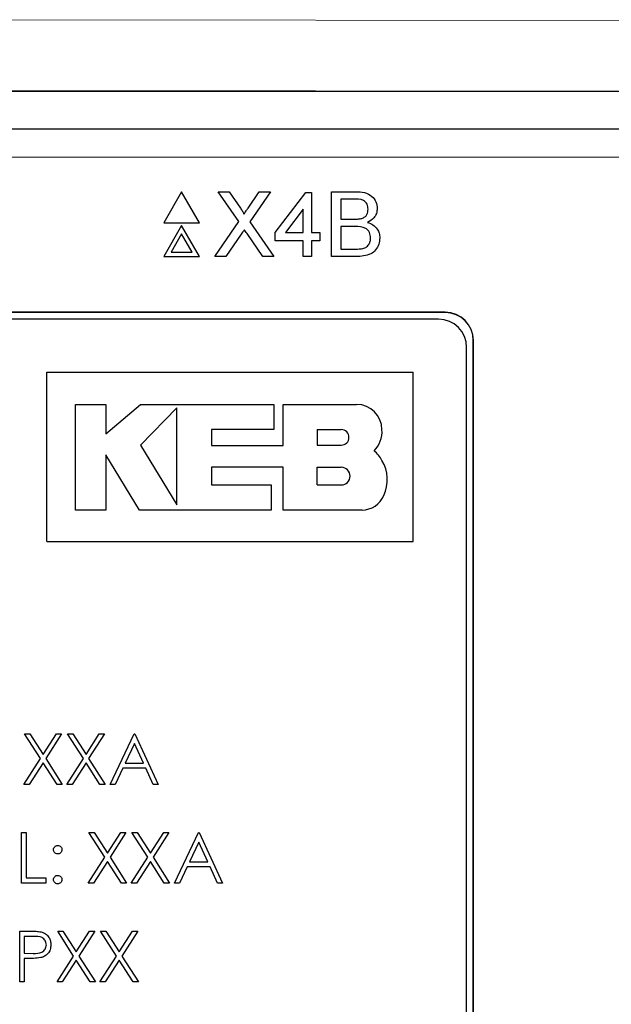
# Paper-space layout 'Blatt3' of a CAD drawing. Header units: millimetres. Extents: x 5 to 418, y 2 to 292.
# Tile 35 of 55: x 119.52 to 124.76, y 186.76 to 195.48. Entities that reach past the tile are written whole.
import ezdxf

# ---------------------------------------------------------------- set-up
doc = ezdxf.new("R2010")
doc.units = ezdxf.units.MM

psp = doc.layouts.new('Blatt3')

# ---------------------------------------------------------------- linework, layer by layer
at = {"color": 7, "linetype": 'Continuous', "lineweight": 18}
for p, q in [((117.3338, 195.484), (129.9952, 195.4719)), ((127.0575, 194.8498), (117.2997, 194.8591)), ((124.8586, 194.2651), (109.1, 194.2651)), ((123.2918, 192.8883), (123.2918, 192.8901)), ((123.54, 192.6401), (123.5418, 192.6401))]:
    psp.add_line(p, q, dxfattribs=at)
at = {"color": 7, "linetype": 'Continuous', "lineweight": 25}
for p, q in [((105.3963, 194.8498), (127.0575, 194.8498)), ((109.1, 194.5151), (124.8586, 194.5151)), ((120.9525, 193.9595), (120.7937, 193.6845)), ((121.1113, 193.6845), (120.9525, 193.9595)), ((121.4597, 193.6938), (121.2767, 193.9595)), ((121.2767, 193.9595), (121.3744, 193.9595)), ((121.3744, 193.9595), (121.4747, 193.8139)), ((121.5421, 193.8138), (121.642, 193.9595)), ((121.7411, 193.9595), (121.5581, 193.6929)), ((121.642, 193.9595), (121.7411, 193.9595)), ((121.7819, 193.5982), (122.0546, 193.9521)), ((122.0546, 193.9521), (122.1062, 193.9521)), ((122.1062, 193.9521), (122.1062, 193.5982)), ((122.2832, 193.3845), (122.2832, 193.9595)), ((122.2832, 193.9595), (122.4984, 193.9595)), ((122.4738, 193.8931), (122.3643, 193.8931)), ((122.3643, 193.8931), (122.3643, 193.7162)), ((122.0325, 193.8053), (121.8729, 193.5982)), ((122.0325, 193.5982), (122.0325, 193.8053)), ((120.7937, 193.6845), (121.1113, 193.6845)), ((121.2472, 193.3845), (121.4597, 193.6938)), ((121.5581, 193.6929), (121.7706, 193.3845)), ((122.3643, 193.7162), (122.4828, 193.7162)), ((120.9525, 193.6595), (120.7937, 193.3845)), ((120.9525, 193.5845), (120.8587, 193.422)), ((121.1113, 193.3845), (120.9525, 193.6595)), ((121.0463, 193.422), (120.9525, 193.5845)), ((121.6728, 193.3845), (121.5329, 193.5876)), ((121.7819, 193.5245), (121.7819, 193.5982)), ((121.8729, 193.5982), (122.0325, 193.5982)), ((122.1062, 193.5982), (122.18, 193.5982)), ((122.18, 193.5982), (122.18, 193.5245)), ((122.491, 193.6498), (122.3643, 193.6498)), ((122.3643, 193.6498), (122.3643, 193.4508)), ((121.4822, 193.5824), (121.3461, 193.3845)), ((122.0325, 193.5245), (121.7819, 193.5245)), ((122.0325, 193.3845), (122.0325, 193.5245)), ((122.18, 193.5245), (122.1062, 193.5245)), ((122.1062, 193.5245), (122.1062, 193.3845)), ((120.8587, 193.422), (121.0463, 193.422)), ((122.3643, 193.4508), (122.5003, 193.4508)), ((120.7937, 193.3845), (121.1113, 193.3845)), ((121.3461, 193.3845), (121.2472, 193.3845)), ((121.7706, 193.3845), (121.6728, 193.3845)), ((122.1062, 193.3845), (122.0325, 193.3845)), ((122.499, 193.3845), (122.2832, 193.3845)), ((123.2918, 192.8901), (110.6668, 192.8901)), ((123.2918, 192.8883), (110.6668, 192.8883)), ((123.231, 192.8293), (110.731, 192.8293)), ((123.54, 182.5151), (123.54, 192.6401)), ((123.5418, 182.5151), (123.5418, 192.6401)), ((123.481, 182.5793), (123.481, 192.5793)), ((119.7575, 190.8594), (119.7575, 192.3594)), ((119.7575, 192.3594), (123.0075, 192.3594)), ((123.0075, 190.8594), (123.0075, 192.3594)), ((120.0105, 192.074), (120.2811, 192.074)), ((120.0105, 191.1375), (120.0105, 192.074)), ((120.2811, 191.8116), (120.5889, 192.074)), ((120.2811, 192.074), (120.2811, 191.8116)), ((120.5889, 192.074), (121.7694, 192.074)), ((120.9116, 192.0447), (120.5889, 191.7128)), ((120.9116, 191.1824), (120.9116, 192.0447)), ((121.7694, 192.074), (121.7694, 191.8518)), ((121.8549, 191.7099), (121.8549, 192.074)), ((121.8549, 192.074), (122.5055, 192.074)), ((121.2178, 191.8518), (121.2178, 191.7099)), ((121.7694, 191.8518), (121.2178, 191.8518)), ((122.1549, 191.85), (122.1549, 191.7128)), ((122.1549, 191.85), (122.369, 191.85)), ((120.5889, 191.7128), (120.9116, 191.1824)), ((121.2178, 191.7099), (121.8549, 191.7099)), ((122.1549, 191.7128), (122.369, 191.7128)), ((120.2809, 191.6269), (120.2809, 191.1375)), ((120.5787, 191.1375), (120.2809, 191.6269)), ((121.218, 191.5162), (121.218, 191.3594)), ((121.8549, 191.5162), (121.218, 191.5162)), ((121.8549, 191.1375), (121.8549, 191.5162)), ((122.1549, 191.3594), (122.1549, 191.5162)), ((122.1549, 191.5162), (122.369, 191.5162)), ((121.218, 191.3594), (121.7473, 191.3594)), ((121.7473, 191.3594), (121.7473, 191.1375)), ((122.1549, 191.3594), (122.369, 191.3594)), ((120.2809, 191.1375), (120.0105, 191.1375)), ((121.7473, 191.1375), (120.5787, 191.1375)), ((122.5532, 191.1375), (121.8549, 191.1375)), ((119.7575, 190.8594), (123.0075, 190.8594)), ((119.7005, 188.9342), (119.5593, 189.1547)), ((119.5593, 189.1547), (119.606, 189.1547)), ((119.606, 189.1547), (119.7238, 188.9706)), ((119.7238, 188.9706), (119.8416, 189.1547)), ((119.8882, 189.1547), (119.7471, 188.9342)), ((119.8416, 189.1547), (119.8882, 189.1547)), ((119.9401, 189.1547), (119.9867, 189.1547)), ((120.0813, 188.9342), (119.9401, 189.1547)), ((119.9867, 189.1547), (120.1045, 188.9706)), ((120.1045, 188.9706), (120.2224, 189.1547)), ((120.269, 189.1547), (120.1279, 188.9342)), ((120.2224, 189.1547), (120.269, 189.1547)), ((120.318, 188.7047), (120.5315, 189.1547)), ((120.5315, 189.1547), (120.5372, 189.1547)), ((120.5372, 189.1547), (120.7449, 188.7047)), ((120.5339, 189.067), (120.4524, 188.8951)), ((120.6132, 188.8951), (120.5339, 189.067)), ((119.5536, 188.7047), (119.7005, 188.9342)), ((119.7238, 188.8978), (119.6002, 188.7047)), ((119.8474, 188.7047), (119.7238, 188.8978)), ((119.7471, 188.9342), (119.894, 188.7047)), ((119.9343, 188.7047), (120.0813, 188.9342)), ((120.1045, 188.8978), (119.981, 188.7047)), ((120.2281, 188.7047), (120.1045, 188.8978)), ((120.1279, 188.9342), (120.2747, 188.7047)), ((120.4524, 188.8951), (120.6132, 188.8951)), ((120.4305, 188.8489), (120.3621, 188.7047)), ((120.6345, 188.8489), (120.4305, 188.8489)), ((120.701, 188.7047), (120.6345, 188.8489)), ((119.6002, 188.7047), (119.5536, 188.7047)), ((119.894, 188.7047), (119.8474, 188.7047)), ((119.981, 188.7047), (119.9343, 188.7047)), ((120.2747, 188.7047), (120.2281, 188.7047)), ((120.3621, 188.7047), (120.318, 188.7047)), ((120.7449, 188.7047), (120.701, 188.7047)), ((119.5334, 188.2797), (119.5738, 188.2797)), ((119.5334, 187.8297), (119.5334, 188.2797)), ((119.5738, 188.2797), (119.5738, 187.8758)), ((120.1305, 188.2797), (120.1771, 188.2797)), ((120.2717, 188.0592), (120.1305, 188.2797)), ((120.1771, 188.2797), (120.2949, 188.0956)), ((120.2949, 188.0956), (120.4127, 188.2797)), ((120.4593, 188.2797), (120.3183, 188.0592)), ((120.4127, 188.2797), (120.4593, 188.2797)), ((120.5113, 188.2797), (120.5579, 188.2797)), ((120.6524, 188.0592), (120.5113, 188.2797)), ((120.5579, 188.2797), (120.6757, 188.0956)), ((120.6757, 188.0956), (120.7935, 188.2797)), ((120.8401, 188.2797), (120.699, 188.0592)), ((120.7935, 188.2797), (120.8401, 188.2797)), ((120.8892, 187.8297), (121.1026, 188.2797)), ((121.1026, 188.2797), (121.1084, 188.2797)), ((121.1084, 188.2797), (121.3161, 187.8297)), ((121.1051, 188.192), (121.0236, 188.0201)), ((121.1844, 188.0201), (121.1051, 188.192)), ((120.1247, 187.8297), (120.2717, 188.0592)), ((120.2949, 188.0228), (120.1713, 187.8297)), ((120.4185, 187.8297), (120.2949, 188.0228)), ((120.3183, 188.0592), (120.4651, 187.8297)), ((120.5055, 187.8297), (120.6524, 188.0592)), ((120.6757, 188.0228), (120.5521, 187.8297)), ((120.7993, 187.8297), (120.6757, 188.0228)), ((120.699, 188.0592), (120.8459, 187.8297)), ((121.0236, 188.0201), (121.1844, 188.0201)), ((121.0017, 187.9739), (120.9332, 187.8297)), ((121.2057, 187.9739), (121.0017, 187.9739)), ((121.2722, 187.8297), (121.2057, 187.9739)), ((119.7468, 187.8297), (119.5334, 187.8297)), ((119.5738, 187.8758), (119.7468, 187.8758)), ((119.7468, 187.8758), (119.7468, 187.8297)), ((120.1713, 187.8297), (120.1247, 187.8297)), ((120.4651, 187.8297), (120.4185, 187.8297)), ((120.5521, 187.8297), (120.5055, 187.8297)), ((120.8459, 187.8297), (120.7993, 187.8297)), ((120.9332, 187.8297), (120.8892, 187.8297)), ((121.3161, 187.8297), (121.2722, 187.8297)), ((119.5161, 186.9547), (119.5161, 187.4047)), ((119.5161, 187.4047), (119.6043, 187.4047)), ((119.8536, 187.4047), (119.9002, 187.4047)), ((119.9947, 187.1842), (119.8536, 187.4047)), ((119.9002, 187.4047), (120.018, 187.2206)), ((120.018, 187.2206), (120.1358, 187.4047)), ((120.1824, 187.4047), (120.0414, 187.1842)), ((120.1358, 187.4047), (120.1824, 187.4047)), ((120.2343, 187.4047), (120.281, 187.4047)), ((120.3755, 187.1842), (120.2343, 187.4047)), ((120.281, 187.4047), (120.3988, 187.2206)), ((120.3988, 187.2206), (120.5166, 187.4047)), ((120.5632, 187.4047), (120.4221, 187.1842)), ((120.5166, 187.4047), (120.5632, 187.4047)), ((119.5565, 187.3585), (119.5565, 187.2085)), ((119.6388, 187.3585), (119.5565, 187.3585)), ((119.5565, 187.2085), (119.6353, 187.2075)), ((119.5886, 187.1624), (119.5565, 187.1624)), ((119.5565, 187.1624), (119.5565, 186.9547)), ((119.8478, 186.9547), (119.9947, 187.1842)), ((120.018, 187.1478), (119.8944, 186.9547)), ((120.1416, 186.9547), (120.018, 187.1478)), ((120.0414, 187.1842), (120.1882, 186.9547)), ((120.2286, 186.9547), (120.3755, 187.1842)), ((120.3988, 187.1478), (120.2752, 186.9547)), ((120.5224, 186.9547), (120.3988, 187.1478)), ((120.4221, 187.1842), (120.569, 186.9547)), ((119.5565, 186.9547), (119.5161, 186.9547)), ((119.8944, 186.9547), (119.8478, 186.9547)), ((120.1882, 186.9547), (120.1416, 186.9547)), ((120.2752, 186.9547), (120.2286, 186.9547)), ((120.569, 186.9547), (120.5224, 186.9547))]:
    psp.add_line(p, q, dxfattribs=at)
for centre, radius, start, end in [((123.2918, 192.6401), 0.25, 0, 90), ((123.2918, 192.6401), 0.2483, 0, 90), ((123.231, 192.5793), 0.25, 0, 90), ((122.5055, 191.8493), 0.2247, 0, 90), ((122.369, 191.7814), 0.0686, 270, 90), ((122.492, 191.8324), 0.2388, 314.77285, 4.06149), ((122.4801, 191.4457), 0.2821, 27.53535, 50.32104), ((122.369, 191.4378), 0.0784, 270, 90), ((122.4513, 191.407), 0.3261, 334.55616, 31.23398), ((122.5532, 191.3457), 0.2082, 270, 337.75274)]:
    psp.add_arc(centre, radius, start, end, dxfattribs=at)
for points, knots in [([(122.4984, 193.9595), (122.524, 193.9586), (122.5748, 193.957), (122.6412, 193.9253), (122.6807, 193.8702), (122.686, 193.8303), (122.6886, 193.8104)], [0, 0, 0, 0, 0.281116, 0.560026, 0.780112, 1, 1, 1, 1]), ([(122.6075, 193.8033), (122.6058, 193.8189), (122.6032, 193.8424), (122.5856, 193.8687), (122.5466, 193.8959), (122.5061, 193.8943), (122.4738, 193.8931)], [0, 0, 0, 0, 0.249512, 0.375019, 0.500244, 1, 1, 1, 1]), ([(121.4747, 193.8139), (121.4811, 193.8041), (121.4901, 193.7905), (121.5012, 193.7725), (121.5034, 193.7635), (121.5045, 193.759)], [0, 0, 0, 0, 0.561277, 0.781763, 1, 1, 1, 1]), ([(121.5045, 193.759), (121.5115, 193.7693), (121.524, 193.7875), (121.5366, 193.8057), (121.5421, 193.8138)], [0, 0, 0, 0, 0.56, 1, 1, 1, 1]), ([(122.5519, 193.723), (122.5611, 193.7267), (122.5794, 193.7341), (122.6033, 193.762), (122.6059, 193.7876), (122.6075, 193.8033)], [0, 0, 0, 0, 0.280869, 0.561063, 1, 1, 1, 1]), ([(122.6886, 193.8104), (122.687, 193.7956), (122.6838, 193.7659), (122.656, 193.7184), (122.6227, 193.6987), (122.6023, 193.6867)], [0, 0, 0, 0, 0.280336, 0.5608, 1, 1, 1, 1]), ([(122.4828, 193.7162), (122.4958, 193.7162), (122.5191, 193.7162), (122.5419, 193.7209), (122.5519, 193.723)], [0, 0, 0, 0, 0.560393, 1, 1, 1, 1]), ([(122.6023, 193.6867), (122.6191, 193.6806), (122.6524, 193.6685), (122.6878, 193.6324), (122.7079, 193.5909), (122.7098, 193.5631), (122.7107, 193.5492)], [0, 0, 0, 0, 0.280211, 0.55967, 0.779709, 1, 1, 1, 1]), ([(121.5092, 193.6219), (121.5042, 193.6145), (121.4951, 193.6014), (121.4861, 193.5882), (121.4822, 193.5824)], [0, 0, 0, 0, 0.560002, 1, 1, 1, 1]), ([(121.5329, 193.5876), (121.5284, 193.594), (121.5205, 193.6054), (121.5127, 193.6168), (121.5092, 193.6219)], [0, 0, 0, 0, 0.56, 1, 1, 1, 1]), ([(122.6296, 193.5503), (122.6279, 193.5668), (122.6252, 193.5914), (122.6064, 193.6188), (122.5674, 193.6494), (122.5249, 193.6497), (122.491, 193.6498)], [0, 0, 0, 0, 0.249802, 0.375546, 0.501154, 1, 1, 1, 1]), ([(122.7107, 193.5492), (122.7089, 193.5302), (122.7053, 193.4923), (122.6773, 193.441), (122.6104, 193.3887), (122.545, 193.3862), (122.499, 193.3845)], [0, 0, 0, 0, 0.187143, 0.374319, 0.560786, 1, 1, 1, 1]), ([(122.5495, 193.4536), (122.5621, 193.4567), (122.5874, 193.4629), (122.614, 193.4892), (122.6278, 193.5199), (122.629, 193.5402), (122.6296, 193.5503)], [0, 0, 0, 0, 0.28029, 0.559018, 0.779402, 1, 1, 1, 1]), ([(122.5003, 193.4508), (122.5095, 193.4508), (122.526, 193.4508), (122.5423, 193.4527), (122.5495, 193.4536)], [0, 0, 0, 0, 0.560099, 1, 1, 1, 1]), ([(119.8161, 188.1268), (119.8168, 188.1323), (119.8181, 188.1433), (119.8283, 188.1555), (119.8406, 188.1631), (119.8492, 188.1639), (119.8536, 188.1643)], [0, 0, 0, 0, 0.279585, 0.559454, 0.779697, 1, 1, 1, 1]), ([(119.8536, 188.0893), (119.848, 188.0899), (119.837, 188.0912), (119.8248, 188.1015), (119.8172, 188.1137), (119.8165, 188.1224), (119.8161, 188.1268)], [0, 0, 0, 0, 0.279647, 0.559299, 0.779615, 1, 1, 1, 1]), ([(119.8536, 188.1643), (119.8591, 188.1637), (119.8702, 188.1624), (119.8823, 188.1521), (119.89, 188.1399), (119.8907, 188.1311), (119.8911, 188.1268)], [0, 0, 0, 0, 0.279602, 0.559212, 0.779475, 1, 1, 1, 1]), ([(119.8911, 188.1268), (119.8905, 188.1212), (119.8892, 188.1101), (119.8789, 188.098), (119.8666, 188.0904), (119.8579, 188.0896), (119.8536, 188.0893)], [0, 0, 0, 0, 0.279517, 0.559326, 0.779544, 1, 1, 1, 1]), ([(119.8161, 187.8614), (119.8167, 187.8669), (119.8181, 187.878), (119.8282, 187.8902), (119.8405, 187.8978), (119.8492, 187.8985), (119.8536, 187.8989)], [0, 0, 0, 0, 0.279576, 0.559284, 0.779552, 1, 1, 1, 1]), ([(119.8536, 187.8239), (119.8481, 187.8246), (119.837, 187.8259), (119.8248, 187.8361), (119.8173, 187.8484), (119.8165, 187.8571), (119.8161, 187.8614)], [0, 0, 0, 0, 0.279581, 0.559143, 0.779575, 1, 1, 1, 1]), ([(119.8536, 187.8989), (119.8591, 187.8983), (119.8702, 187.897), (119.8823, 187.8867), (119.89, 187.8745), (119.8907, 187.8658), (119.8911, 187.8614)], [0, 0, 0, 0, 0.279602, 0.559212, 0.779475, 1, 1, 1, 1]), ([(119.8911, 187.8614), (119.8904, 187.8559), (119.8891, 187.8448), (119.8789, 187.8326), (119.8666, 187.8251), (119.8579, 187.8243), (119.8536, 187.8239)], [0, 0, 0, 0, 0.279469, 0.559358, 0.779674, 1, 1, 1, 1]), ([(119.6043, 187.4047), (119.6236, 187.4047), (119.6579, 187.4048), (119.6919, 187.4), (119.7068, 187.3979)], [0, 0, 0, 0, 0.560314, 1, 1, 1, 1]), ([(119.7068, 187.3979), (119.7205, 187.393), (119.7478, 187.3831), (119.7761, 187.3527), (119.791, 187.3181), (119.7923, 187.2953), (119.793, 187.284)], [0, 0, 0, 0, 0.279705, 0.559381, 0.779509, 1, 1, 1, 1]), ([(119.7526, 187.2838), (119.7506, 187.2967), (119.7475, 187.3161), (119.7309, 187.3364), (119.6992, 187.3592), (119.6656, 187.3588), (119.6388, 187.3585)], [0, 0, 0, 0, 0.248969, 0.374729, 0.500383, 1, 1, 1, 1]), ([(119.6353, 187.2075), (119.6627, 187.2074), (119.697, 187.2073), (119.7302, 187.2298), (119.7475, 187.2505), (119.7506, 187.2705), (119.7526, 187.2838)], [0, 0, 0, 0, 0.499721, 0.62535, 0.751083, 1, 1, 1, 1]), ([(119.793, 187.284), (119.7919, 187.2691), (119.7898, 187.2395), (119.7672, 187.2034), (119.7366, 187.1801), (119.7144, 187.1732), (119.7032, 187.1697)], [0, 0, 0, 0, 0.280099, 0.559324, 0.779458, 1, 1, 1, 1]), ([(119.7032, 187.1697), (119.6819, 187.1671), (119.6439, 187.1623), (119.6055, 187.1623), (119.5886, 187.1624)], [0, 0, 0, 0, 0.559694, 1, 1, 1, 1])]:
    psp.add_open_spline(points, degree=3, knots=knots, dxfattribs=at)

doc.saveas('drawing.dxf')
